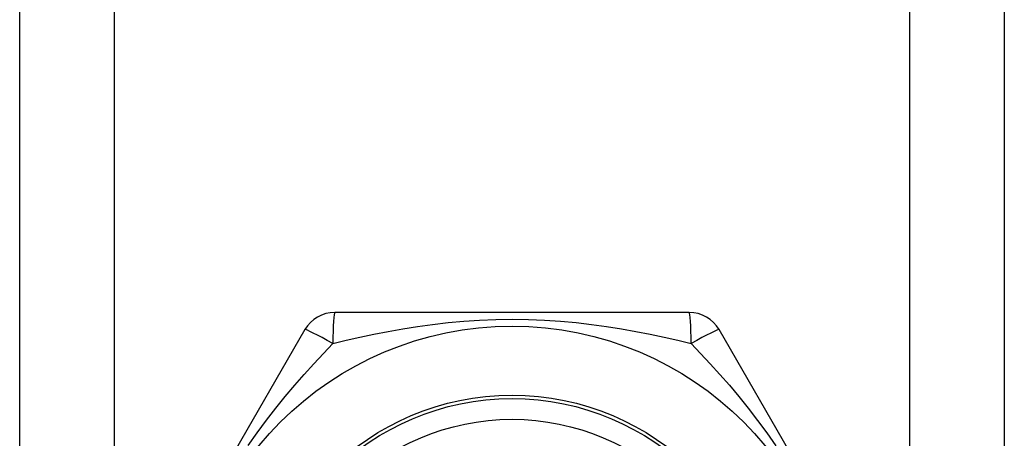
# Model space of a CAD drawing. Header units: inches. Extents: x 2.3 to 62.6, y 3.3 to 33.7.
# Tile 5 of 57: x 4.376 to 4.938, y 11.192 to 11.431. Entities that reach past the tile are written whole.
import ezdxf

# ---------------------------------------------------------------- set-up
doc = ezdxf.new("R2010")
doc.units = ezdxf.units.IN
doc.header["$MEASUREMENT"] = 0
doc.layers.add('Visible Edges(ANSI)', color=7, linetype='Continuous', lineweight=25)
doc.layers.add('Visible Tangent Edges(ANSI)', color=7, linetype='Continuous', lineweight=25)

msp = doc.modelspace()

# ---------------------------------------------------------------- linework, layer by layer
at = {"layer": 'Visible Edges(ANSI)'}
for p, q in [((4.37614, 10.74221), (4.37614, 24.19103)), ((4.93814, 24.19103), (4.93814, 10.74221)), ((4.75829, 11.26386), (4.55599, 11.26386)), ((4.53894, 11.25402), (4.43779, 11.07882)), ((4.87649, 11.07882), (4.77534, 11.25402))]:
    msp.add_line(p, q, dxfattribs=at)
for radius in [0.18701, 0.13386]:
    msp.add_circle((4.65714, 11.06898), radius, dxfattribs=at)
for centre, start, end in [((4.55599, 11.24418), 90, 150), ((4.75829, 11.24418), 30, 90)]:
    msp.add_arc(centre, 0.01969, start, end, dxfattribs=at)
at = {"layer": 'Visible Tangent Edges(ANSI)'}
for p, q in [((4.42999, 24.19103), (4.42999, 10.74221)), ((4.88429, 10.74221), (4.88429, 24.19103))]:
    msp.add_line(p, q, dxfattribs=at)
at = {"layer": 'Visible Tangent Edges(ANSI)', "flags": 128}
for points in [[(4.55489, 11.24608), (4.56251, 11.24794), (4.57031, 11.24973), (4.57828, 11.25145), (4.58643, 11.25305), (4.59474, 11.25454), (4.60321, 11.25587), (4.61183, 11.25705), (4.62061, 11.25805), (4.62956, 11.25885), (4.63865, 11.25944), (4.64787, 11.2598), (4.65716, 11.25993), (4.66647, 11.2598), (4.67569, 11.25944), (4.68478, 11.25885), (4.69372, 11.25804), (4.70249, 11.25705), (4.71111, 11.25587), (4.71956, 11.25453), (4.72785, 11.25305), (4.73598, 11.25145), (4.74396, 11.24974), (4.75176, 11.24794), (4.75938, 11.24608)], [(4.50654, 11.18786), (4.51171, 11.19521), (4.51696, 11.20231), (4.52229, 11.20918), (4.52767, 11.21583), (4.53309, 11.22226), (4.53854, 11.2285), (4.54401, 11.23454), (4.54946, 11.2404), (4.55489, 11.24608)], [(4.75939, 11.24608), (4.76481, 11.24041), (4.77026, 11.23456), (4.77573, 11.2285), (4.7812, 11.22225), (4.78664, 11.21579), (4.79203, 11.20913), (4.79736, 11.20225), (4.80262, 11.19514), (4.80778, 11.1878)]]:
    msp.add_lwpolyline(points, dxfattribs=at)
at = {"layer": 'Visible Tangent Edges(ANSI)'}
for radius in [0.14764, 0.14567]:
    msp.add_circle((4.65714, 11.06898), radius, dxfattribs=at)
for centre, major_axis, start_param, end_param in [((4.55599, 11.24418), (0, 0.01969), 0, 1.474012), ((4.75829, 11.24418), (0, 0.01969), 4.809173, 6.283185), ((4.55599, 11.24418), (-0.01705, 0.00984), 4.809173, 6.283185), ((4.75829, 11.24418), (0.01705, 0.00984), 0, 1.474012)]:
    msp.add_ellipse(centre, major_axis=major_axis, ratio=0.056054, start_param=start_param, end_param=end_param, dxfattribs=at)

doc.saveas('drawing.dxf')
